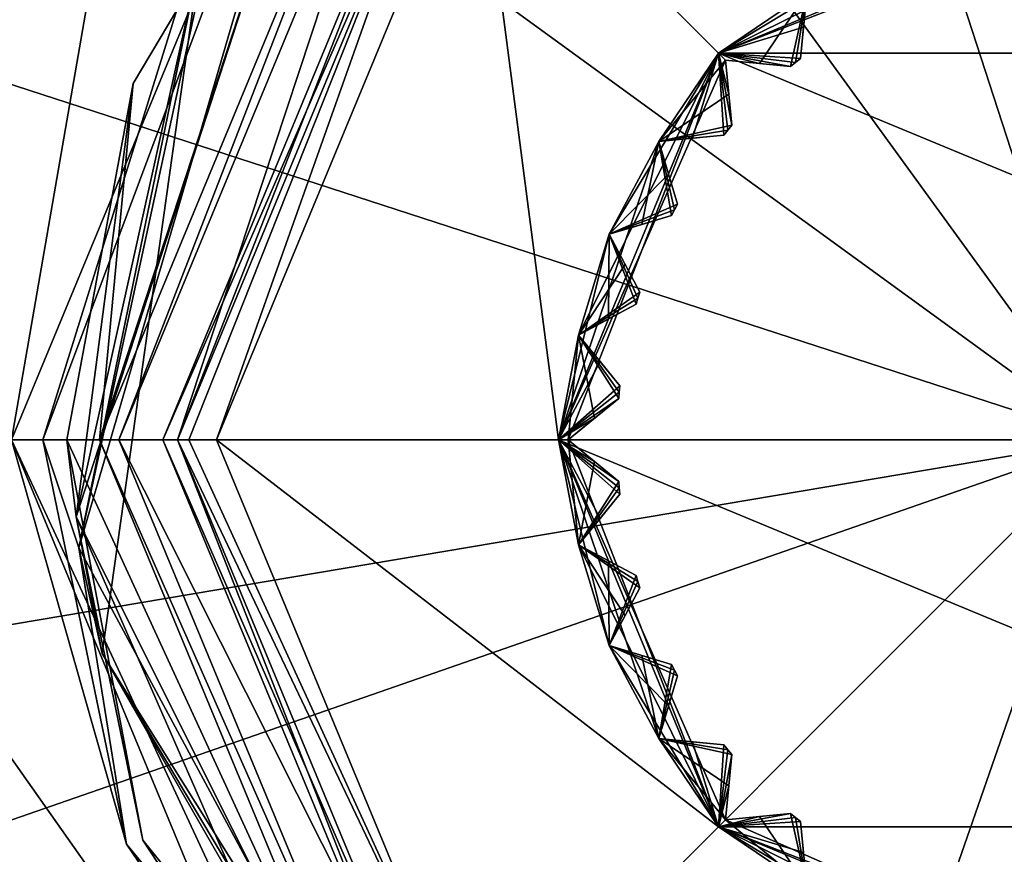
# Model space of a CAD drawing. Header units: millimetres. Extents: x -94 to 205, y -120 to 508.
# Tile 112 of 161: x -11 to -1, y 296 to 304. Entities that reach past the tile are written whole.
import ezdxf

# ---------------------------------------------------------------- set-up
doc = ezdxf.new("R2010")
doc.units = ezdxf.units.MM
doc.header["$LTSCALE"] = 65.185185
for name, color, linetype in [('1351', 7, 'CONTINUOUS'), ('1352', 7, 'CONTINUOUS'), ('1353', 7, 'CONTINUOUS'), ('1357', 7, 'CONTINUOUS'), ('1358', 7, 'CONTINUOUS'), ('1359', 7, 'CONTINUOUS'), ('1360', 7, 'CONTINUOUS'), ('1361', 7, 'CONTINUOUS'), ('1367', 7, 'CONTINUOUS'), ('1368', 7, 'CONTINUOUS'), ('1369', 7, 'CONTINUOUS'), ('1370', 7, 'CONTINUOUS'), ('1371', 7, 'CONTINUOUS'), ('1373', 7, 'CONTINUOUS'), ('1374', 7, 'CONTINUOUS'), ('1375', 7, 'CONTINUOUS'), ('1376', 7, 'CONTINUOUS'), ('1411', 7, 'CONTINUOUS'), ('1412', 7, 'CONTINUOUS'), ('1413', 7, 'CONTINUOUS'), ('1414', 7, 'CONTINUOUS'), ('1415', 7, 'CONTINUOUS'), ('1416', 7, 'CONTINUOUS'), ('1417', 7, 'CONTINUOUS'), ('1418', 7, 'CONTINUOUS'), ('1419', 7, 'CONTINUOUS'), ('1420', 7, 'CONTINUOUS'), ('1421', 7, 'CONTINUOUS'), ('1422', 7, 'CONTINUOUS'), ('1423', 7, 'CONTINUOUS'), ('1424', 7, 'CONTINUOUS'), ('1425', 7, 'CONTINUOUS'), ('1426', 7, 'CONTINUOUS'), ('1427', 7, 'CONTINUOUS'), ('1428', 7, 'CONTINUOUS'), ('1429', 7, 'CONTINUOUS'), ('1430', 7, 'CONTINUOUS'), ('1441', 7, 'CONTINUOUS'), ('1442', 7, 'CONTINUOUS'), ('1443', 7, 'CONTINUOUS'), ('1444', 7, 'CONTINUOUS'), ('1445', 7, 'CONTINUOUS'), ('1446', 7, 'CONTINUOUS'), ('1447', 7, 'CONTINUOUS'), ('1448', 7, 'CONTINUOUS'), ('1449', 7, 'CONTINUOUS'), ('1450', 7, 'CONTINUOUS'), ('1451', 7, 'CONTINUOUS'), ('1452', 7, 'CONTINUOUS'), ('1453', 7, 'CONTINUOUS'), ('1454', 7, 'CONTINUOUS'), ('1455', 7, 'CONTINUOUS'), ('1456', 7, 'CONTINUOUS'), ('1457', 7, 'CONTINUOUS'), ('1458', 7, 'CONTINUOUS'), ('1459', 7, 'CONTINUOUS'), ('1460', 7, 'CONTINUOUS'), ('1461', 7, 'CONTINUOUS'), ('1462', 7, 'CONTINUOUS'), ('1484', 7, 'CONTINUOUS'), ('1485', 7, 'CONTINUOUS'), ('1486', 7, 'CONTINUOUS'), ('1487', 7, 'CONTINUOUS'), ('1488', 7, 'CONTINUOUS')]:
    doc.layers.add(name, color=color, linetype=linetype)

msp = doc.modelspace()

# ---------------------------------------------------------------- linework, layer by layer
at = {"layer": '1351', "linetype": 'CONTINUOUS'}
for points in [[(0, 333.5, 70.5), (-10.352, 331.86, 70.5), (0, 300, 73.5), (0, 333.5, 70.5)], [(-10.352, 331.86, 70.5), (-19.691, 327.102, 70.5), (0, 300, 73.5), (-10.352, 331.86, 70.5)], [(-19.691, 327.102, 70.5), (-27.102, 319.691, 70.5), (0, 300, 73.5), (-19.691, 327.102, 70.5)], [(-27.102, 319.691, 70.5), (-31.86, 310.352, 70.5), (0, 300, 73.5), (-27.102, 319.691, 70.5)], [(-31.86, 310.352, 70.5), (-33.5, 300, 70.5), (0, 300, 73.5), (-31.86, 310.352, 70.5)], [(0, 300, 73.5), (-33.5, 300, 70.5), (-16.817, 300, 72.749), (0, 300, 73.5)]]:
    msp.add_3dface(points, dxfattribs=at)
at = {"layer": '1352', "linetype": 'CONTINUOUS'}
for points in [[(-33.033, 294.425, 70.5), (-31.645, 289.006, 70.5), (0, 300, 73.5), (-33.033, 294.425, 70.5)], [(-33.033, 294.425, 70.5), (0, 300, 73.5), (-16.817, 300, 72.749), (-33.033, 294.425, 70.5)], [(0, 300, 73.5), (-31.645, 289.006, 70.5), (-21.319, 278.681, 71.074), (0, 300, 73.5)], [(-10.994, 268.355, 70.5), (0, 300, 73.5), (-21.319, 278.681, 71.074), (-10.994, 268.355, 70.5)], [(-10.994, 268.355, 70.5), (-0.564, 266.505, 70.5), (0, 300, 73.5), (-10.994, 268.355, 70.5)]]:
    msp.add_3dface(points, dxfattribs=at)
at = {"layer": '1353', "linetype": 'CONTINUOUS'}
for points in [[(-13.5, 300, 57.5), (-9.546, 309.546, 57.5), (-11.2, 300, 57.5), (-13.5, 300, 57.5)], [(-11.2, 300, 57.5), (-9.546, 309.546, 57.5), (-7.92, 307.92, 57.5), (-11.2, 300, 57.5)], [(-9.546, 290.454, 57.5), (-13.5, 300, 57.5), (-7.92, 292.08, 57.5), (-9.546, 290.454, 57.5)], [(-13.5, 300, 57.5), (-11.2, 300, 57.5), (-7.92, 292.08, 57.5), (-13.5, 300, 57.5)]]:
    msp.add_3dface(points, dxfattribs=at)
at = {"layer": '1357', "linetype": 'CONTINUOUS'}
for points in [[(-11.2, 300, 57.5), (-7.92, 307.92, 57.5), (-10.879, 300, 57.821), (-11.2, 300, 57.5)], [(-10.879, 300, 57.821), (-7.92, 307.92, 57.5), (-8.897, 306.365, 57.76), (-10.879, 300, 57.821)]]:
    msp.add_3dface(points, dxfattribs=at)
at = {"layer": '1358', "linetype": 'CONTINUOUS'}
for points in [[(-7.92, 292.08, 57.5), (-11.2, 300, 57.5), (-7.654, 292.377, 57.897), (-7.92, 292.08, 57.5)], [(-11.2, 300, 57.5), (-10.879, 300, 57.821), (-10.021, 295.863, 57.859), (-11.2, 300, 57.5)], [(-7.654, 292.377, 57.897), (-11.2, 300, 57.5), (-10.021, 295.863, 57.859), (-7.654, 292.377, 57.897)]]:
    msp.add_3dface(points, dxfattribs=at)
at = {"layer": '1359', "linetype": 'CONTINUOUS'}
for points in [[(-9.546, 309.546, 57.5), (-13.5, 300, 57.5), (-9.546, 309.546, 69.5), (-9.546, 309.546, 57.5)], [(-9.546, 309.546, 69.5), (-13.5, 300, 57.5), (-13.5, 300, 69.5), (-9.546, 309.546, 69.5)]]:
    msp.add_3dface(points, dxfattribs=at)
at = {"layer": '1360', "linetype": 'CONTINUOUS'}
for points in [[(-22.248, 316.164, 69.5), (-9.546, 309.546, 69.5), (-13.5, 300, 69.5), (-22.248, 316.164, 69.5)], [(-22.248, 283.836, 69.5), (-27.5, 300, 69.5), (-9.546, 290.454, 69.5), (-22.248, 283.836, 69.5)], [(-27.5, 300, 69.5), (-13.5, 300, 69.5), (-9.546, 290.454, 69.5), (-27.5, 300, 69.5)]]:
    msp.add_3dface(points, dxfattribs=at)
at = {"layer": '1361', "linetype": 'CONTINUOUS'}
for points in [[(-13.5, 300, 57.5), (-9.546, 290.454, 57.5), (-13.5, 300, 69.5), (-13.5, 300, 57.5)], [(-13.5, 300, 69.5), (-9.546, 290.454, 57.5), (-9.546, 290.454, 69.5), (-13.5, 300, 69.5)]]:
    msp.add_3dface(points, dxfattribs=at)
at = {"layer": '1367', "linetype": 'CONTINUOUS'}
for points in [[(-10.3, 300, 57), (-7.283, 307.283, 57), (-10.1, 300, 57), (-10.3, 300, 57)], [(-10.1, 300, 57), (-7.283, 307.283, 57), (-7.142, 307.142, 57), (-10.1, 300, 57)], [(-7.283, 292.717, 57), (-10.3, 300, 57), (-7.142, 292.858, 57), (-7.283, 292.717, 57)], [(-10.3, 300, 57), (-10.1, 300, 57), (-7.142, 292.858, 57), (-10.3, 300, 57)]]:
    msp.add_3dface(points, dxfattribs=at)
at = {"layer": '1368', "linetype": 'CONTINUOUS'}
for points in [[(-9.5, 300, 60.3), (-6.718, 293.282, 60.3), (-9.5, 300, 57.6), (-9.5, 300, 60.3)], [(-9.5, 300, 57.6), (-6.718, 293.282, 60.3), (-6.718, 293.282, 57.6), (-9.5, 300, 57.6)]]:
    msp.add_3dface(points, dxfattribs=at)
at = {"layer": '1369', "linetype": 'CONTINUOUS'}
for points in [[(-9.1, 300, 65), (-6.436, 306.433, 65), (-5.6, 300, 65), (-9.1, 300, 65)], [(-5.6, 300, 65), (-6.436, 306.433, 65), (-3.96, 303.96, 65), (-5.6, 300, 65)], [(-3.96, 303.96, 65), (-6.436, 306.433, 65), (0, 305.6, 65), (-3.96, 303.96, 65)], [(-6.436, 293.567, 65), (-9.1, 300, 65), (-3.96, 296.04, 65), (-6.436, 293.567, 65)], [(-3.96, 296.04, 65), (-9.1, 300, 65), (-5.6, 300, 65), (-3.96, 296.04, 65)], [(0, 294.4, 65), (-6.436, 293.567, 65), (-3.96, 296.04, 65), (0, 294.4, 65)]]:
    msp.add_3dface(points, dxfattribs=at)
at = {"layer": '1370', "linetype": 'CONTINUOUS'}
for points in [[(-4.976, 299.51, 65.6), (-4.982, 299.575, 65.6), (-4.976, 299.51, 69.4), (-4.976, 299.51, 65.6)], [(-4.976, 299.51, 69.4), (-4.982, 299.575, 65.6), (-4.982, 299.575, 69.4), (-4.976, 299.51, 69.4)], [(-4.969, 299.445, 65.6), (-4.976, 299.51, 65.6), (-4.969, 299.445, 69.4), (-4.969, 299.445, 65.6)], [(-4.969, 299.445, 69.4), (-4.976, 299.51, 65.6), (-4.976, 299.51, 69.4), (-4.969, 299.445, 69.4)]]:
    msp.add_3dface(points, dxfattribs=at)
at = {"layer": '1371', "linetype": 'CONTINUOUS'}
for points in [[(-9.5, 300, 60.3), (-9.5, 300, 57.6), (-6.718, 306.718, 57.6), (-9.5, 300, 60.3)], [(-6.718, 306.718, 60.3), (-9.5, 300, 60.3), (-6.718, 306.718, 57.6), (-6.718, 306.718, 60.3)]]:
    msp.add_3dface(points, dxfattribs=at)
at = {"layer": '1373', "linetype": 'CONTINUOUS'}
for points in [[(-3.96, 303.96, 70), (0, 305.5, 69.9), (0, 305.6, 70), (-3.96, 303.96, 70)], [(-1.073, 305.394, 69.9), (0, 305.5, 69.9), (-3.96, 303.96, 70), (-1.073, 305.394, 69.9)], [(-2.105, 305.081, 69.9), (-1.073, 305.394, 69.9), (-3.96, 303.96, 70), (-2.105, 305.081, 69.9)], [(-3.056, 304.573, 69.9), (-2.105, 305.081, 69.9), (-3.96, 303.96, 70), (-3.056, 304.573, 69.9)], [(-3.09, 304.225, 69.635), (-3.056, 304.573, 69.9), (-3.96, 303.96, 70), (-3.09, 304.225, 69.635)], [(-3.121, 303.906, 69.4), (-3.09, 304.225, 69.635), (-3.96, 303.96, 70), (-3.121, 303.906, 69.4)], [(-5.6, 300, 70), (-3.889, 303.889, 69.9), (-3.96, 303.96, 70), (-5.6, 300, 70)], [(-4.573, 303.056, 69.9), (-3.889, 303.889, 69.9), (-5.6, 300, 70), (-4.573, 303.056, 69.9)], [(-3.855, 303.541, 69.635), (-3.889, 303.889, 69.9), (-4.573, 303.056, 69.9), (-3.855, 303.541, 69.635)], [(-3.172, 303.865, 69.4), (-3.121, 303.906, 69.4), (-3.96, 303.96, 70), (-3.172, 303.865, 69.4)], [(-3.222, 303.823, 69.4), (-3.172, 303.865, 69.4), (-3.96, 303.96, 70), (-3.222, 303.823, 69.4)], [(-3.541, 303.855, 69.634), (-3.222, 303.823, 69.4), (-3.96, 303.96, 70), (-3.541, 303.855, 69.634)], [(-3.889, 303.889, 69.9), (-3.541, 303.855, 69.634), (-3.96, 303.96, 70), (-3.889, 303.889, 69.9)], [(-3.823, 303.222, 69.4), (-3.855, 303.541, 69.635), (-4.573, 303.056, 69.9), (-3.823, 303.222, 69.4)], [(-3.865, 303.172, 69.4), (-3.823, 303.222, 69.4), (-4.573, 303.056, 69.9), (-3.865, 303.172, 69.4)], [(-3.906, 303.121, 69.4), (-3.865, 303.172, 69.4), (-4.573, 303.056, 69.9), (-3.906, 303.121, 69.4)], [(-4.225, 303.09, 69.634), (-3.906, 303.121, 69.4), (-4.573, 303.056, 69.9), (-4.225, 303.09, 69.634)], [(-5.081, 302.105, 69.9), (-4.573, 303.056, 69.9), (-5.6, 300, 70), (-5.081, 302.105, 69.9)], [(-4.472, 302.721, 69.635), (-4.573, 303.056, 69.9), (-5.081, 302.105, 69.9), (-4.472, 302.721, 69.635)], [(-4.379, 302.414, 69.4), (-4.472, 302.721, 69.635), (-5.081, 302.105, 69.9), (-4.379, 302.414, 69.4)], [(-4.41, 302.357, 69.4), (-4.379, 302.414, 69.4), (-5.081, 302.105, 69.9), (-4.41, 302.357, 69.4)], [(-4.44, 302.299, 69.4), (-4.41, 302.357, 69.4), (-5.081, 302.105, 69.9), (-4.44, 302.299, 69.4)], [(-4.747, 302.206, 69.634), (-4.44, 302.299, 69.4), (-5.081, 302.105, 69.9), (-4.747, 302.206, 69.634)], [(-5.394, 301.073, 69.9), (-5.081, 302.105, 69.9), (-5.6, 300, 70), (-5.394, 301.073, 69.9)], [(-4.917, 301.797, 69.635), (-5.081, 302.105, 69.9), (-5.394, 301.073, 69.9), (-4.917, 301.797, 69.635)], [(-4.765, 301.514, 69.4), (-4.917, 301.797, 69.635), (-5.394, 301.073, 69.9), (-4.765, 301.514, 69.4)], [(-4.785, 301.451, 69.4), (-4.765, 301.514, 69.4), (-5.394, 301.073, 69.9), (-4.785, 301.451, 69.4)], [(-4.803, 301.389, 69.4), (-4.785, 301.451, 69.4), (-5.394, 301.073, 69.9), (-4.803, 301.389, 69.4)], [(-5.086, 301.238, 69.634), (-4.803, 301.389, 69.4), (-5.394, 301.073, 69.9), (-5.086, 301.238, 69.634)], [(-5.173, 300.803, 69.635), (-5.394, 301.073, 69.9), (-5.6, 300, 70), (-5.173, 300.803, 69.635)], [(-4.969, 300.555, 69.4), (-5.173, 300.803, 69.635), (-5.6, 300, 70), (-4.969, 300.555, 69.4)], [(-4.976, 300.49, 69.4), (-4.969, 300.555, 69.4), (-5.6, 300, 70), (-4.976, 300.49, 69.4)], [(-4.982, 300.425, 69.4), (-4.976, 300.49, 69.4), (-5.6, 300, 70), (-4.982, 300.425, 69.4)], [(-5.23, 300.222, 69.634), (-4.982, 300.425, 69.4), (-5.6, 300, 70), (-5.23, 300.222, 69.634)], [(-5.5, 300, 69.9), (-5.23, 300.222, 69.634), (-5.6, 300, 70), (-5.5, 300, 69.9)]]:
    msp.add_3dface(points, dxfattribs=at)
at = {"layer": '1374', "linetype": 'CONTINUOUS'}
for points in [[(-5.5, 300, 69.9), (-5.6, 300, 70), (-3.96, 296.04, 70), (-5.5, 300, 69.9)], [(-5.23, 299.778, 69.635), (-5.5, 300, 69.9), (-5.394, 298.927, 69.9), (-5.23, 299.778, 69.635)], [(-5.394, 298.927, 69.9), (-5.5, 300, 69.9), (-3.96, 296.04, 70), (-5.394, 298.927, 69.9)], [(-4.982, 299.575, 69.4), (-5.23, 299.778, 69.635), (-5.394, 298.927, 69.9), (-4.982, 299.575, 69.4)], [(-4.976, 299.51, 69.4), (-4.982, 299.575, 69.4), (-5.394, 298.927, 69.9), (-4.976, 299.51, 69.4)], [(-4.969, 299.445, 69.4), (-4.976, 299.51, 69.4), (-5.394, 298.927, 69.9), (-4.969, 299.445, 69.4)], [(-5.172, 299.197, 69.634), (-4.969, 299.445, 69.4), (-5.394, 298.927, 69.9), (-5.172, 299.197, 69.634)], [(-5.086, 298.762, 69.635), (-5.394, 298.927, 69.9), (-5.081, 297.895, 69.9), (-5.086, 298.762, 69.635)], [(-5.081, 297.895, 69.9), (-5.394, 298.927, 69.9), (-3.96, 296.04, 70), (-5.081, 297.895, 69.9)], [(-4.803, 298.611, 69.4), (-5.086, 298.762, 69.635), (-5.081, 297.895, 69.9), (-4.803, 298.611, 69.4)], [(-4.785, 298.549, 69.4), (-4.803, 298.611, 69.4), (-5.081, 297.895, 69.9), (-4.785, 298.549, 69.4)], [(-4.765, 298.486, 69.4), (-4.785, 298.549, 69.4), (-5.081, 297.895, 69.9), (-4.765, 298.486, 69.4)], [(-4.916, 298.204, 69.634), (-4.765, 298.486, 69.4), (-5.081, 297.895, 69.9), (-4.916, 298.204, 69.634)], [(-4.747, 297.794, 69.635), (-5.081, 297.895, 69.9), (-4.573, 296.944, 69.9), (-4.747, 297.794, 69.635)], [(-4.573, 296.944, 69.9), (-5.081, 297.895, 69.9), (-3.96, 296.04, 70), (-4.573, 296.944, 69.9)], [(-4.44, 297.701, 69.4), (-4.747, 297.794, 69.635), (-4.573, 296.944, 69.9), (-4.44, 297.701, 69.4)], [(-4.41, 297.643, 69.4), (-4.44, 297.701, 69.4), (-4.573, 296.944, 69.9), (-4.41, 297.643, 69.4)], [(-4.379, 297.586, 69.4), (-4.41, 297.643, 69.4), (-4.573, 296.944, 69.9), (-4.379, 297.586, 69.4)], [(-4.472, 297.279, 69.634), (-4.379, 297.586, 69.4), (-4.573, 296.944, 69.9), (-4.472, 297.279, 69.634)], [(-4.225, 296.91, 69.635), (-4.573, 296.944, 69.9), (-3.96, 296.04, 70), (-4.225, 296.91, 69.635)], [(-3.906, 296.879, 69.4), (-4.225, 296.91, 69.635), (-3.96, 296.04, 70), (-3.906, 296.879, 69.4)], [(-3.865, 296.828, 69.4), (-3.906, 296.879, 69.4), (-3.96, 296.04, 70), (-3.865, 296.828, 69.4)], [(-3.823, 296.778, 69.4), (-3.865, 296.828, 69.4), (-3.96, 296.04, 70), (-3.823, 296.778, 69.4)], [(-3.855, 296.459, 69.634), (-3.823, 296.778, 69.4), (-3.96, 296.04, 70), (-3.855, 296.459, 69.634)], [(-3.889, 296.111, 69.9), (-3.855, 296.459, 69.634), (-3.96, 296.04, 70), (-3.889, 296.111, 69.9)], [(-3.541, 296.145, 69.635), (-3.889, 296.111, 69.9), (-3.056, 295.427, 69.9), (-3.541, 296.145, 69.635)], [(-3.222, 296.177, 69.4), (-3.541, 296.145, 69.635), (-3.056, 295.427, 69.9), (-3.222, 296.177, 69.4)], [(-3.172, 296.135, 69.4), (-3.222, 296.177, 69.4), (-3.056, 295.427, 69.9), (-3.172, 296.135, 69.4)], [(-3.121, 296.094, 69.4), (-3.172, 296.135, 69.4), (-3.056, 295.427, 69.9), (-3.121, 296.094, 69.4)], [(0, 294.4, 70), (-3.889, 296.111, 69.9), (-3.96, 296.04, 70), (0, 294.4, 70)], [(-3.056, 295.427, 69.9), (-3.889, 296.111, 69.9), (0, 294.4, 70), (-3.056, 295.427, 69.9)], [(-3.09, 295.775, 69.634), (-3.121, 296.094, 69.4), (-3.056, 295.427, 69.9), (-3.09, 295.775, 69.634)]]:
    msp.add_3dface(points, dxfattribs=at)
at = {"layer": '1375', "linetype": 'CONTINUOUS'}
for points in [[(-3.96, 303.96, 65), (0, 305.6, 65), (-3.056, 304.573, 65.1), (-3.96, 303.96, 65)], [(-3.541, 303.855, 65.365), (-3.96, 303.96, 65), (-3.056, 304.573, 65.1), (-3.541, 303.855, 65.365)], [(-3.222, 303.823, 65.6), (-3.541, 303.855, 65.365), (-3.056, 304.573, 65.1), (-3.222, 303.823, 65.6)], [(-3.172, 303.865, 65.6), (-3.222, 303.823, 65.6), (-3.056, 304.573, 65.1), (-3.172, 303.865, 65.6)], [(-3.121, 303.906, 65.6), (-3.172, 303.865, 65.6), (-3.056, 304.573, 65.1), (-3.121, 303.906, 65.6)], [(-3.09, 304.225, 65.366), (-3.121, 303.906, 65.6), (-3.056, 304.573, 65.1), (-3.09, 304.225, 65.366)], [(-5.6, 300, 65), (-3.96, 303.96, 65), (-5.5, 300, 65.1), (-5.6, 300, 65)], [(-5.5, 300, 65.1), (-3.96, 303.96, 65), (-5.394, 301.073, 65.1), (-5.5, 300, 65.1)], [(-5.394, 301.073, 65.1), (-3.96, 303.96, 65), (-5.081, 302.105, 65.1), (-5.394, 301.073, 65.1)], [(-5.081, 302.105, 65.1), (-3.96, 303.96, 65), (-4.573, 303.056, 65.1), (-5.081, 302.105, 65.1)], [(-4.573, 303.056, 65.1), (-3.96, 303.96, 65), (-4.225, 303.09, 65.365), (-4.573, 303.056, 65.1)], [(-4.225, 303.09, 65.365), (-3.96, 303.96, 65), (-3.906, 303.121, 65.6), (-4.225, 303.09, 65.365)], [(-3.906, 303.121, 65.6), (-3.96, 303.96, 65), (-3.865, 303.172, 65.6), (-3.906, 303.121, 65.6)], [(-3.865, 303.172, 65.6), (-3.96, 303.96, 65), (-3.823, 303.222, 65.6), (-3.865, 303.172, 65.6)], [(-3.823, 303.222, 65.6), (-3.96, 303.96, 65), (-3.855, 303.541, 65.366), (-3.823, 303.222, 65.6)], [(-3.855, 303.541, 65.366), (-3.96, 303.96, 65), (-3.889, 303.889, 65.1), (-3.855, 303.541, 65.366)], [(-3.889, 303.889, 65.1), (-3.96, 303.96, 65), (-3.541, 303.855, 65.365), (-3.889, 303.889, 65.1)], [(-4.747, 302.206, 65.365), (-5.081, 302.105, 65.1), (-4.573, 303.056, 65.1), (-4.747, 302.206, 65.365)], [(-4.44, 302.299, 65.6), (-4.747, 302.206, 65.365), (-4.573, 303.056, 65.1), (-4.44, 302.299, 65.6)], [(-4.41, 302.357, 65.6), (-4.44, 302.299, 65.6), (-4.573, 303.056, 65.1), (-4.41, 302.357, 65.6)], [(-4.379, 302.414, 65.6), (-4.41, 302.357, 65.6), (-4.573, 303.056, 65.1), (-4.379, 302.414, 65.6)], [(-4.472, 302.721, 65.366), (-4.379, 302.414, 65.6), (-4.573, 303.056, 65.1), (-4.472, 302.721, 65.366)], [(-5.086, 301.238, 65.365), (-5.394, 301.073, 65.1), (-5.081, 302.105, 65.1), (-5.086, 301.238, 65.365)], [(-4.803, 301.389, 65.6), (-5.086, 301.238, 65.365), (-5.081, 302.105, 65.1), (-4.803, 301.389, 65.6)], [(-4.785, 301.451, 65.6), (-4.803, 301.389, 65.6), (-5.081, 302.105, 65.1), (-4.785, 301.451, 65.6)], [(-4.765, 301.514, 65.6), (-4.785, 301.451, 65.6), (-5.081, 302.105, 65.1), (-4.765, 301.514, 65.6)], [(-4.916, 301.796, 65.366), (-4.765, 301.514, 65.6), (-5.081, 302.105, 65.1), (-4.916, 301.796, 65.366)], [(-5.23, 300.222, 65.365), (-5.5, 300, 65.1), (-5.394, 301.073, 65.1), (-5.23, 300.222, 65.365)], [(-4.982, 300.425, 65.6), (-5.23, 300.222, 65.365), (-5.394, 301.073, 65.1), (-4.982, 300.425, 65.6)], [(-4.976, 300.49, 65.6), (-4.982, 300.425, 65.6), (-5.394, 301.073, 65.1), (-4.976, 300.49, 65.6)], [(-4.969, 300.555, 65.6), (-4.976, 300.49, 65.6), (-5.394, 301.073, 65.1), (-4.969, 300.555, 65.6)], [(-5.172, 300.803, 65.366), (-4.969, 300.555, 65.6), (-5.394, 301.073, 65.1), (-5.172, 300.803, 65.366)]]:
    msp.add_3dface(points, dxfattribs=at)
at = {"layer": '1376', "linetype": 'CONTINUOUS'}
for points in [[(-3.96, 296.04, 65), (-5.6, 300, 65), (-3.889, 296.111, 65.1), (-3.96, 296.04, 65)], [(-5.6, 300, 65), (-4.982, 299.575, 65.6), (-4.976, 299.51, 65.6), (-5.6, 300, 65)], [(-4.982, 299.575, 65.6), (-5.6, 300, 65), (-5.23, 299.778, 65.366), (-4.982, 299.575, 65.6)], [(-5.6, 300, 65), (-4.976, 299.51, 65.6), (-4.969, 299.445, 65.6), (-5.6, 300, 65)], [(-5.6, 300, 65), (-4.969, 299.445, 65.6), (-5.173, 299.197, 65.365), (-5.6, 300, 65)], [(-5.6, 300, 65), (-5.5, 300, 65.1), (-5.23, 299.778, 65.366), (-5.6, 300, 65)], [(-3.889, 296.111, 65.1), (-5.6, 300, 65), (-4.573, 296.944, 65.1), (-3.889, 296.111, 65.1)], [(-4.573, 296.944, 65.1), (-5.6, 300, 65), (-5.081, 297.895, 65.1), (-4.573, 296.944, 65.1)], [(-5.081, 297.895, 65.1), (-5.6, 300, 65), (-5.394, 298.927, 65.1), (-5.081, 297.895, 65.1)], [(-5.394, 298.927, 65.1), (-5.6, 300, 65), (-5.173, 299.197, 65.365), (-5.394, 298.927, 65.1)], [(-4.917, 298.203, 65.365), (-5.081, 297.895, 65.1), (-5.394, 298.927, 65.1), (-4.917, 298.203, 65.365)], [(-4.765, 298.486, 65.6), (-4.917, 298.203, 65.365), (-5.394, 298.927, 65.1), (-4.765, 298.486, 65.6)], [(-4.785, 298.549, 65.6), (-4.765, 298.486, 65.6), (-5.394, 298.927, 65.1), (-4.785, 298.549, 65.6)], [(-4.803, 298.611, 65.6), (-4.785, 298.549, 65.6), (-5.394, 298.927, 65.1), (-4.803, 298.611, 65.6)], [(-5.086, 298.762, 65.366), (-4.803, 298.611, 65.6), (-5.394, 298.927, 65.1), (-5.086, 298.762, 65.366)], [(-4.472, 297.279, 65.365), (-4.573, 296.944, 65.1), (-5.081, 297.895, 65.1), (-4.472, 297.279, 65.365)], [(-4.379, 297.586, 65.6), (-4.472, 297.279, 65.365), (-5.081, 297.895, 65.1), (-4.379, 297.586, 65.6)], [(-4.41, 297.643, 65.6), (-4.379, 297.586, 65.6), (-5.081, 297.895, 65.1), (-4.41, 297.643, 65.6)], [(-4.44, 297.701, 65.6), (-4.41, 297.643, 65.6), (-5.081, 297.895, 65.1), (-4.44, 297.701, 65.6)], [(-4.747, 297.794, 65.366), (-4.44, 297.701, 65.6), (-5.081, 297.895, 65.1), (-4.747, 297.794, 65.366)], [(-3.855, 296.459, 65.365), (-3.889, 296.111, 65.1), (-4.573, 296.944, 65.1), (-3.855, 296.459, 65.365)], [(-3.823, 296.778, 65.6), (-3.855, 296.459, 65.365), (-4.573, 296.944, 65.1), (-3.823, 296.778, 65.6)], [(-3.865, 296.828, 65.6), (-3.823, 296.778, 65.6), (-4.573, 296.944, 65.1), (-3.865, 296.828, 65.6)], [(-3.906, 296.879, 65.6), (-3.865, 296.828, 65.6), (-4.573, 296.944, 65.1), (-3.906, 296.879, 65.6)], [(-4.225, 296.91, 65.366), (-3.906, 296.879, 65.6), (-4.573, 296.944, 65.1), (-4.225, 296.91, 65.366)], [(-3.172, 296.135, 65.6), (-3.96, 296.04, 65), (-3.222, 296.177, 65.6), (-3.172, 296.135, 65.6)], [(-3.222, 296.177, 65.6), (-3.96, 296.04, 65), (-3.541, 296.145, 65.366), (-3.222, 296.177, 65.6)], [(-3.541, 296.145, 65.366), (-3.96, 296.04, 65), (-3.889, 296.111, 65.1), (-3.541, 296.145, 65.366)], [(-3.121, 296.094, 65.6), (-3.96, 296.04, 65), (-3.172, 296.135, 65.6), (-3.121, 296.094, 65.6)], [(-3.09, 295.775, 65.365), (-3.96, 296.04, 65), (-3.121, 296.094, 65.6), (-3.09, 295.775, 65.365)], [(0, 294.4, 65), (-3.96, 296.04, 65), (0, 294.5, 65.1), (0, 294.4, 65)], [(0, 294.5, 65.1), (-3.96, 296.04, 65), (-1.073, 294.606, 65.1), (0, 294.5, 65.1)], [(-1.073, 294.606, 65.1), (-3.96, 296.04, 65), (-2.105, 294.919, 65.1), (-1.073, 294.606, 65.1)], [(-2.105, 294.919, 65.1), (-3.96, 296.04, 65), (-3.056, 295.427, 65.1), (-2.105, 294.919, 65.1)], [(-3.056, 295.427, 65.1), (-3.96, 296.04, 65), (-3.09, 295.775, 65.365), (-3.056, 295.427, 65.1)]]:
    msp.add_3dface(points, dxfattribs=at)
at = {"layer": '1411', "linetype": 'CONTINUOUS'}
for points in [[(-3.121, 296.094, 69.4), (-3.09, 295.775, 69.634), (-3.056, 295.427, 65.1), (-3.121, 296.094, 69.4)], [(-3.121, 296.094, 69.4), (-3.056, 295.427, 65.1), (-3.09, 295.775, 65.365), (-3.121, 296.094, 69.4)], [(-3.121, 296.094, 69.4), (-3.09, 295.775, 65.365), (-3.121, 296.094, 65.6), (-3.121, 296.094, 69.4)], [(-3.09, 295.775, 69.634), (-3.056, 295.427, 69.9), (-3.056, 295.427, 65.1), (-3.09, 295.775, 69.634)]]:
    msp.add_3dface(points, dxfattribs=at)
at = {"layer": '1412', "linetype": 'CONTINUOUS'}
for points in [[(-3.889, 296.111, 69.9), (-3.541, 296.145, 69.635), (-3.222, 296.177, 65.6), (-3.889, 296.111, 69.9)], [(-3.889, 296.111, 69.9), (-3.222, 296.177, 65.6), (-3.541, 296.145, 65.366), (-3.889, 296.111, 69.9)], [(-3.889, 296.111, 69.9), (-3.541, 296.145, 65.366), (-3.889, 296.111, 65.1), (-3.889, 296.111, 69.9)], [(-3.541, 296.145, 69.635), (-3.222, 296.177, 69.4), (-3.222, 296.177, 65.6), (-3.541, 296.145, 69.635)]]:
    msp.add_3dface(points, dxfattribs=at)
at = {"layer": '1413', "linetype": 'CONTINUOUS'}
for points in [[(-3.823, 296.778, 69.4), (-3.855, 296.459, 69.634), (-3.889, 296.111, 65.1), (-3.823, 296.778, 69.4)], [(-3.823, 296.778, 69.4), (-3.889, 296.111, 65.1), (-3.855, 296.459, 65.365), (-3.823, 296.778, 69.4)], [(-3.823, 296.778, 69.4), (-3.855, 296.459, 65.365), (-3.823, 296.778, 65.6), (-3.823, 296.778, 69.4)], [(-3.855, 296.459, 69.634), (-3.889, 296.111, 69.9), (-3.889, 296.111, 65.1), (-3.855, 296.459, 69.634)]]:
    msp.add_3dface(points, dxfattribs=at)
at = {"layer": '1414', "linetype": 'CONTINUOUS'}
for points in [[(-4.573, 296.944, 69.9), (-4.225, 296.91, 69.635), (-3.906, 296.879, 65.6), (-4.573, 296.944, 69.9)], [(-4.573, 296.944, 69.9), (-3.906, 296.879, 65.6), (-4.225, 296.91, 65.366), (-4.573, 296.944, 69.9)], [(-4.573, 296.944, 69.9), (-4.225, 296.91, 65.366), (-4.573, 296.944, 65.1), (-4.573, 296.944, 69.9)], [(-4.225, 296.91, 69.635), (-3.906, 296.879, 69.4), (-3.906, 296.879, 65.6), (-4.225, 296.91, 69.635)]]:
    msp.add_3dface(points, dxfattribs=at)
at = {"layer": '1415', "linetype": 'CONTINUOUS'}
for points in [[(-4.379, 297.586, 69.4), (-4.472, 297.279, 69.634), (-4.573, 296.944, 65.1), (-4.379, 297.586, 69.4)], [(-4.379, 297.586, 69.4), (-4.573, 296.944, 65.1), (-4.472, 297.279, 65.365), (-4.379, 297.586, 69.4)], [(-4.379, 297.586, 69.4), (-4.472, 297.279, 65.365), (-4.379, 297.586, 65.6), (-4.379, 297.586, 69.4)], [(-4.472, 297.279, 69.634), (-4.573, 296.944, 69.9), (-4.573, 296.944, 65.1), (-4.472, 297.279, 69.634)]]:
    msp.add_3dface(points, dxfattribs=at)
at = {"layer": '1416', "linetype": 'CONTINUOUS'}
for points in [[(-5.081, 297.895, 69.9), (-4.747, 297.794, 69.635), (-4.44, 297.701, 65.6), (-5.081, 297.895, 69.9)], [(-5.081, 297.895, 69.9), (-4.44, 297.701, 65.6), (-4.747, 297.794, 65.366), (-5.081, 297.895, 69.9)], [(-5.081, 297.895, 69.9), (-4.747, 297.794, 65.366), (-5.081, 297.895, 65.1), (-5.081, 297.895, 69.9)], [(-4.747, 297.794, 69.635), (-4.44, 297.701, 69.4), (-4.44, 297.701, 65.6), (-4.747, 297.794, 69.635)]]:
    msp.add_3dface(points, dxfattribs=at)
at = {"layer": '1417', "linetype": 'CONTINUOUS'}
for points in [[(-4.765, 298.486, 69.4), (-4.916, 298.204, 69.634), (-5.081, 297.895, 65.1), (-4.765, 298.486, 69.4)], [(-4.765, 298.486, 69.4), (-5.081, 297.895, 65.1), (-4.917, 298.203, 65.365), (-4.765, 298.486, 69.4)], [(-4.765, 298.486, 69.4), (-4.917, 298.203, 65.365), (-4.765, 298.486, 65.6), (-4.765, 298.486, 69.4)], [(-4.916, 298.204, 69.634), (-5.081, 297.895, 69.9), (-5.081, 297.895, 65.1), (-4.916, 298.204, 69.634)]]:
    msp.add_3dface(points, dxfattribs=at)
at = {"layer": '1418', "linetype": 'CONTINUOUS'}
for points in [[(-5.394, 298.927, 69.9), (-5.086, 298.762, 69.635), (-4.803, 298.611, 65.6), (-5.394, 298.927, 69.9)], [(-5.394, 298.927, 69.9), (-4.803, 298.611, 65.6), (-5.086, 298.762, 65.366), (-5.394, 298.927, 69.9)], [(-5.394, 298.927, 69.9), (-5.086, 298.762, 65.366), (-5.394, 298.927, 65.1), (-5.394, 298.927, 69.9)], [(-5.086, 298.762, 69.635), (-4.803, 298.611, 69.4), (-4.803, 298.611, 65.6), (-5.086, 298.762, 69.635)]]:
    msp.add_3dface(points, dxfattribs=at)
at = {"layer": '1419', "linetype": 'CONTINUOUS'}
for points in [[(-4.969, 299.445, 69.4), (-5.172, 299.197, 69.634), (-5.394, 298.927, 65.1), (-4.969, 299.445, 69.4)], [(-4.969, 299.445, 69.4), (-5.394, 298.927, 65.1), (-5.173, 299.197, 65.365), (-4.969, 299.445, 69.4)], [(-4.969, 299.445, 65.6), (-4.969, 299.445, 69.4), (-5.173, 299.197, 65.365), (-4.969, 299.445, 65.6)], [(-5.172, 299.197, 69.634), (-5.394, 298.927, 69.9), (-5.394, 298.927, 65.1), (-5.172, 299.197, 69.634)]]:
    msp.add_3dface(points, dxfattribs=at)
at = {"layer": '1420', "linetype": 'CONTINUOUS'}
for points in [[(-4.982, 299.575, 65.6), (-5.5, 300, 69.9), (-5.23, 299.778, 69.635), (-4.982, 299.575, 65.6)], [(-5.5, 300, 69.9), (-4.982, 299.575, 65.6), (-5.23, 299.778, 65.366), (-5.5, 300, 69.9)], [(-5.5, 300, 65.1), (-5.5, 300, 69.9), (-5.23, 299.778, 65.366), (-5.5, 300, 65.1)], [(-4.982, 299.575, 69.4), (-4.982, 299.575, 65.6), (-5.23, 299.778, 69.635), (-4.982, 299.575, 69.4)]]:
    msp.add_3dface(points, dxfattribs=at)
at = {"layer": '1421', "linetype": 'CONTINUOUS'}
for points in [[(-4.982, 300.425, 69.4), (-5.23, 300.222, 69.634), (-5.5, 300, 65.1), (-4.982, 300.425, 69.4)], [(-4.982, 300.425, 69.4), (-5.5, 300, 65.1), (-5.23, 300.222, 65.365), (-4.982, 300.425, 69.4)], [(-4.982, 300.425, 69.4), (-5.23, 300.222, 65.365), (-4.982, 300.425, 65.6), (-4.982, 300.425, 69.4)], [(-5.23, 300.222, 69.634), (-5.5, 300, 69.9), (-5.5, 300, 65.1), (-5.23, 300.222, 69.634)]]:
    msp.add_3dface(points, dxfattribs=at)
at = {"layer": '1422', "linetype": 'CONTINUOUS'}
for points in [[(-5.394, 301.073, 69.9), (-5.173, 300.803, 69.635), (-4.969, 300.555, 65.6), (-5.394, 301.073, 69.9)], [(-5.394, 301.073, 69.9), (-4.969, 300.555, 65.6), (-5.172, 300.803, 65.366), (-5.394, 301.073, 69.9)], [(-5.394, 301.073, 69.9), (-5.172, 300.803, 65.366), (-5.394, 301.073, 65.1), (-5.394, 301.073, 69.9)], [(-5.173, 300.803, 69.635), (-4.969, 300.555, 69.4), (-4.969, 300.555, 65.6), (-5.173, 300.803, 69.635)]]:
    msp.add_3dface(points, dxfattribs=at)
at = {"layer": '1423', "linetype": 'CONTINUOUS'}
for points in [[(-4.803, 301.389, 69.4), (-5.086, 301.238, 69.634), (-5.394, 301.073, 65.1), (-4.803, 301.389, 69.4)], [(-4.803, 301.389, 69.4), (-5.394, 301.073, 65.1), (-5.086, 301.238, 65.365), (-4.803, 301.389, 69.4)], [(-4.803, 301.389, 69.4), (-5.086, 301.238, 65.365), (-4.803, 301.389, 65.6), (-4.803, 301.389, 69.4)], [(-5.086, 301.238, 69.634), (-5.394, 301.073, 69.9), (-5.394, 301.073, 65.1), (-5.086, 301.238, 69.634)]]:
    msp.add_3dface(points, dxfattribs=at)
at = {"layer": '1424', "linetype": 'CONTINUOUS'}
for points in [[(-5.081, 302.105, 69.9), (-4.917, 301.797, 69.635), (-4.765, 301.514, 65.6), (-5.081, 302.105, 69.9)], [(-5.081, 302.105, 69.9), (-4.765, 301.514, 65.6), (-4.916, 301.796, 65.366), (-5.081, 302.105, 69.9)], [(-5.081, 302.105, 69.9), (-4.916, 301.796, 65.366), (-5.081, 302.105, 65.1), (-5.081, 302.105, 69.9)], [(-4.917, 301.797, 69.635), (-4.765, 301.514, 69.4), (-4.765, 301.514, 65.6), (-4.917, 301.797, 69.635)]]:
    msp.add_3dface(points, dxfattribs=at)
at = {"layer": '1425', "linetype": 'CONTINUOUS'}
for points in [[(-4.44, 302.299, 69.4), (-4.747, 302.206, 69.634), (-5.081, 302.105, 65.1), (-4.44, 302.299, 69.4)], [(-4.44, 302.299, 69.4), (-5.081, 302.105, 65.1), (-4.747, 302.206, 65.365), (-4.44, 302.299, 69.4)], [(-4.44, 302.299, 69.4), (-4.747, 302.206, 65.365), (-4.44, 302.299, 65.6), (-4.44, 302.299, 69.4)], [(-4.747, 302.206, 69.634), (-5.081, 302.105, 69.9), (-5.081, 302.105, 65.1), (-4.747, 302.206, 69.634)]]:
    msp.add_3dface(points, dxfattribs=at)
at = {"layer": '1426', "linetype": 'CONTINUOUS'}
for points in [[(-4.573, 303.056, 69.9), (-4.472, 302.721, 69.635), (-4.379, 302.414, 65.6), (-4.573, 303.056, 69.9)], [(-4.573, 303.056, 69.9), (-4.379, 302.414, 65.6), (-4.472, 302.721, 65.366), (-4.573, 303.056, 69.9)], [(-4.573, 303.056, 69.9), (-4.472, 302.721, 65.366), (-4.573, 303.056, 65.1), (-4.573, 303.056, 69.9)], [(-4.472, 302.721, 69.635), (-4.379, 302.414, 69.4), (-4.379, 302.414, 65.6), (-4.472, 302.721, 69.635)]]:
    msp.add_3dface(points, dxfattribs=at)
at = {"layer": '1427', "linetype": 'CONTINUOUS'}
for points in [[(-3.906, 303.121, 69.4), (-4.225, 303.09, 69.634), (-4.573, 303.056, 65.1), (-3.906, 303.121, 69.4)], [(-3.906, 303.121, 69.4), (-4.573, 303.056, 65.1), (-4.225, 303.09, 65.365), (-3.906, 303.121, 69.4)], [(-4.225, 303.09, 69.634), (-4.573, 303.056, 69.9), (-4.573, 303.056, 65.1), (-4.225, 303.09, 69.634)], [(-3.906, 303.121, 69.4), (-4.225, 303.09, 65.365), (-3.906, 303.121, 65.6), (-3.906, 303.121, 69.4)]]:
    msp.add_3dface(points, dxfattribs=at)
at = {"layer": '1428', "linetype": 'CONTINUOUS'}
for points in [[(-3.889, 303.889, 69.9), (-3.855, 303.541, 69.635), (-3.823, 303.222, 65.6), (-3.889, 303.889, 69.9)], [(-3.889, 303.889, 69.9), (-3.823, 303.222, 65.6), (-3.855, 303.541, 65.366), (-3.889, 303.889, 69.9)], [(-3.889, 303.889, 69.9), (-3.855, 303.541, 65.366), (-3.889, 303.889, 65.1), (-3.889, 303.889, 69.9)], [(-3.855, 303.541, 69.635), (-3.823, 303.222, 69.4), (-3.823, 303.222, 65.6), (-3.855, 303.541, 69.635)]]:
    msp.add_3dface(points, dxfattribs=at)
at = {"layer": '1429', "linetype": 'CONTINUOUS'}
for points in [[(-3.222, 303.823, 69.4), (-3.541, 303.855, 69.634), (-3.889, 303.889, 65.1), (-3.222, 303.823, 69.4)], [(-3.222, 303.823, 69.4), (-3.889, 303.889, 65.1), (-3.541, 303.855, 65.365), (-3.222, 303.823, 69.4)], [(-3.541, 303.855, 69.634), (-3.889, 303.889, 69.9), (-3.889, 303.889, 65.1), (-3.541, 303.855, 69.634)], [(-3.222, 303.823, 69.4), (-3.541, 303.855, 65.365), (-3.222, 303.823, 65.6), (-3.222, 303.823, 69.4)]]:
    msp.add_3dface(points, dxfattribs=at)
at = {"layer": '1430', "linetype": 'CONTINUOUS'}
for points in [[(-3.056, 304.573, 69.9), (-3.09, 304.225, 69.635), (-3.121, 303.906, 65.6), (-3.056, 304.573, 69.9)], [(-3.056, 304.573, 69.9), (-3.121, 303.906, 65.6), (-3.09, 304.225, 65.366), (-3.056, 304.573, 69.9)], [(-3.056, 304.573, 69.9), (-3.09, 304.225, 65.366), (-3.056, 304.573, 65.1), (-3.056, 304.573, 69.9)], [(-3.09, 304.225, 69.635), (-3.121, 303.906, 69.4), (-3.121, 303.906, 65.6), (-3.09, 304.225, 69.635)]]:
    msp.add_3dface(points, dxfattribs=at)
at = {"layer": '1441', "linetype": 'CONTINUOUS'}
for points in [[(-6.824, 293.176, 60.45), (-9.5, 300, 60.3), (-9.65, 300, 60.45), (-6.824, 293.176, 60.45)], [(-6.718, 293.282, 60.3), (-9.5, 300, 60.3), (-6.824, 293.176, 60.45), (-6.718, 293.282, 60.3)]]:
    msp.add_3dface(points, dxfattribs=at)
at = {"layer": '1442', "linetype": 'CONTINUOUS'}
for points in [[(-6.824, 293.176, 60.45), (-9.65, 300, 60.45), (-6.824, 293.176, 62.1), (-6.824, 293.176, 60.45)], [(-6.824, 293.176, 62.1), (-9.65, 300, 60.45), (-9.65, 300, 62.1), (-6.824, 293.176, 62.1)]]:
    msp.add_3dface(points, dxfattribs=at)
at = {"layer": '1443', "linetype": 'CONTINUOUS'}
for points in [[(-6.824, 293.176, 62.1), (-9.65, 300, 62.1), (-6.718, 293.282, 62.25), (-6.824, 293.176, 62.1)], [(-6.718, 293.282, 62.25), (-9.65, 300, 62.1), (-9.5, 300, 62.25), (-6.718, 293.282, 62.25)]]:
    msp.add_3dface(points, dxfattribs=at)
at = {"layer": '1444', "linetype": 'CONTINUOUS'}
for points in [[(-6.718, 293.282, 62.25), (-9.5, 300, 62.25), (-6.718, 293.282, 64.6), (-6.718, 293.282, 62.25)], [(-9.5, 300, 62.25), (-9.5, 300, 64.6), (-6.718, 293.282, 64.6), (-9.5, 300, 62.25)]]:
    msp.add_3dface(points, dxfattribs=at)
at = {"layer": '1445', "linetype": 'CONTINUOUS'}
for points in [[(-9.65, 300, 60.45), (-6.718, 306.718, 60.3), (-6.824, 306.824, 60.45), (-9.65, 300, 60.45)], [(-9.5, 300, 60.3), (-6.718, 306.718, 60.3), (-9.65, 300, 60.45), (-9.5, 300, 60.3)]]:
    msp.add_3dface(points, dxfattribs=at)
at = {"layer": '1446', "linetype": 'CONTINUOUS'}
for points in [[(-9.65, 300, 62.1), (-9.65, 300, 60.45), (-6.824, 306.824, 60.45), (-9.65, 300, 62.1)], [(-9.65, 300, 62.1), (-6.824, 306.824, 60.45), (-6.824, 306.824, 62.1), (-9.65, 300, 62.1)]]:
    msp.add_3dface(points, dxfattribs=at)
at = {"layer": '1447', "linetype": 'CONTINUOUS'}
for points in [[(-9.5, 300, 62.25), (-9.65, 300, 62.1), (-6.824, 306.824, 62.1), (-9.5, 300, 62.25)], [(-9.5, 300, 62.25), (-6.824, 306.824, 62.1), (-6.718, 306.718, 62.25), (-9.5, 300, 62.25)]]:
    msp.add_3dface(points, dxfattribs=at)
at = {"layer": '1448', "linetype": 'CONTINUOUS'}
for points in [[(-9.5, 300, 64.6), (-9.5, 300, 62.25), (-6.718, 306.718, 62.25), (-9.5, 300, 64.6)], [(-9.5, 300, 64.6), (-6.718, 306.718, 62.25), (-6.718, 306.718, 64.6), (-9.5, 300, 64.6)]]:
    msp.add_3dface(points, dxfattribs=at)
at = {"layer": '1449', "linetype": 'CONTINUOUS'}
for points in [[(-10.3, 300, 57), (-7.283, 292.717, 57), (-10.635, 300, 57.335), (-10.3, 300, 57)], [(-10.635, 300, 57.335), (-7.283, 292.717, 57), (-9.856, 295.903, 57.373), (-10.635, 300, 57.335)], [(-9.856, 295.903, 57.373), (-7.283, 292.717, 57), (-7.558, 292.41, 57.412), (-9.856, 295.903, 57.373)]]:
    msp.add_3dface(points, dxfattribs=at)
at = {"layer": '1450', "linetype": 'CONTINUOUS'}
for points in [[(-7.283, 307.283, 57), (-10.3, 300, 57), (-8.06, 306.833, 57.267), (-7.283, 307.283, 57)], [(-8.06, 306.833, 57.267), (-10.3, 300, 57), (-9.953, 303.65, 57.301), (-8.06, 306.833, 57.267)], [(-10.3, 300, 57), (-10.635, 300, 57.335), (-9.953, 303.65, 57.301), (-10.3, 300, 57)]]:
    msp.add_3dface(points, dxfattribs=at)
at = {"layer": '1451', "linetype": 'CONTINUOUS'}
for points in [[(-7.142, 292.858, 57), (-10.1, 300, 57), (-6.718, 293.282, 57.6), (-7.142, 292.858, 57)], [(-10.1, 300, 57), (-9.5, 300, 57.6), (-6.718, 293.282, 57.6), (-10.1, 300, 57)]]:
    msp.add_3dface(points, dxfattribs=at)
at = {"layer": '1452', "linetype": 'CONTINUOUS'}
for points in [[(-10.1, 300, 57), (-7.142, 307.142, 57), (-9.5, 300, 57.6), (-10.1, 300, 57)], [(-9.5, 300, 57.6), (-7.142, 307.142, 57), (-6.718, 306.718, 57.6), (-9.5, 300, 57.6)]]:
    msp.add_3dface(points, dxfattribs=at)
at = {"layer": '1453', "linetype": 'CONTINUOUS'}
for points in [[(-9.5, 300, 64.6), (-6.718, 306.718, 64.6), (-9.383, 300, 64.883), (-9.5, 300, 64.6)], [(-6.718, 306.718, 64.6), (-9.1, 300, 65), (-9.383, 300, 64.883), (-6.718, 306.718, 64.6)], [(-6.436, 306.433, 65), (-9.1, 300, 65), (-6.718, 306.718, 64.6), (-6.436, 306.433, 65)]]:
    msp.add_3dface(points, dxfattribs=at)
at = {"layer": '1454', "linetype": 'CONTINUOUS'}
for points in [[(-9.5, 300, 64.6), (-6.436, 293.567, 65), (-6.718, 293.282, 64.6), (-9.5, 300, 64.6)], [(-6.436, 293.567, 65), (-9.5, 300, 64.6), (-9.383, 300, 64.883), (-6.436, 293.567, 65)], [(-9.1, 300, 65), (-6.436, 293.567, 65), (-9.383, 300, 64.883), (-9.1, 300, 65)]]:
    msp.add_3dface(points, dxfattribs=at)
at = {"layer": '1455', "linetype": 'CONTINUOUS'}
for points in [[(-8.06, 306.833, 57.267), (-9.953, 303.65, 57.301), (-10.537, 299.211, 57.39), (-8.06, 306.833, 57.267)], [(-9.953, 303.65, 57.301), (-10.635, 300, 57.335), (-10.537, 299.211, 57.39), (-9.953, 303.65, 57.301)], [(-10.635, 300, 57.335), (-9.856, 295.903, 57.373), (-10.537, 299.211, 57.39), (-10.635, 300, 57.335)], [(-9.856, 295.903, 57.373), (-7.558, 292.41, 57.412), (-10.537, 299.211, 57.39), (-9.856, 295.903, 57.373)], [(-10.537, 299.211, 57.39), (-7.558, 292.41, 57.412), (-6.952, 292.042, 57.514), (-10.537, 299.211, 57.39)]]:
    msp.add_3dface(points, dxfattribs=at)
at = {"layer": '1456', "linetype": 'CONTINUOUS'}
for points in [[(-10.509, 298.897, 57.638), (-8.897, 306.365, 57.76), (-8.26, 306.59, 57.514), (-10.509, 298.897, 57.638)], [(-10.879, 300, 57.821), (-8.897, 306.365, 57.76), (-10.509, 298.897, 57.638), (-10.879, 300, 57.821)], [(-10.021, 295.863, 57.859), (-10.879, 300, 57.821), (-10.509, 298.897, 57.638), (-10.021, 295.863, 57.859)], [(-6.712, 291.839, 57.762), (-10.021, 295.863, 57.859), (-10.509, 298.897, 57.638), (-6.712, 291.839, 57.762)], [(-7.654, 292.377, 57.897), (-10.021, 295.863, 57.859), (-6.712, 291.839, 57.762), (-7.654, 292.377, 57.897)]]:
    msp.add_3dface(points, dxfattribs=at)
at = {"layer": '1457', "linetype": 'CONTINUOUS'}
for points in [[(-8.06, 306.833, 57.267), (-10.537, 299.211, 57.39), (-9.273, 304.925, 57.422), (-8.06, 306.833, 57.267)], [(-10.509, 298.897, 57.638), (-8.26, 306.59, 57.514), (-9.273, 304.925, 57.422), (-10.509, 298.897, 57.638)], [(-9.273, 304.925, 57.422), (-10.537, 299.211, 57.39), (-10.27, 297.814, 57.533), (-9.273, 304.925, 57.422)], [(-10.509, 298.897, 57.638), (-9.273, 304.925, 57.422), (-10.27, 297.814, 57.533), (-10.509, 298.897, 57.638)], [(-10.537, 299.211, 57.39), (-6.952, 292.042, 57.514), (-10.27, 297.814, 57.533), (-10.537, 299.211, 57.39)], [(-6.712, 291.839, 57.762), (-10.509, 298.897, 57.638), (-10.27, 297.814, 57.533), (-6.712, 291.839, 57.762)], [(-10.27, 297.814, 57.533), (-6.952, 292.042, 57.514), (-6.464, 291.725, 57.644), (-10.27, 297.814, 57.533)], [(-6.712, 291.839, 57.762), (-10.27, 297.814, 57.533), (-6.464, 291.725, 57.644), (-6.712, 291.839, 57.762)]]:
    msp.add_3dface(points, dxfattribs=at)
at = {"layer": '1458', "linetype": 'CONTINUOUS'}
for points in [[(-3.96, 303.96, 70), (0, 305.6, 70), (3.96, 303.96, 70), (-3.96, 303.96, 70)], [(5.6, 300, 70), (-5.6, 300, 70), (-3.96, 303.96, 70), (5.6, 300, 70)], [(5.6, 300, 70), (-3.96, 303.96, 70), (3.96, 303.96, 70), (5.6, 300, 70)], [(-5.6, 300, 70), (5.6, 300, 70), (3.96, 296.04, 70), (-5.6, 300, 70)], [(-5.6, 300, 70), (3.96, 296.04, 70), (-3.96, 296.04, 70), (-5.6, 300, 70)], [(3.96, 296.04, 70), (0, 294.4, 70), (-3.96, 296.04, 70), (3.96, 296.04, 70)]]:
    msp.add_3dface(points, dxfattribs=at)
at = {"layer": '1459', "linetype": 'CONTINUOUS'}
for points in [[(-4.803, 298.611, 69.4), (-4.785, 298.549, 69.4), (-4.803, 298.611, 65.6), (-4.803, 298.611, 69.4)], [(-4.785, 298.549, 69.4), (-4.785, 298.549, 65.6), (-4.803, 298.611, 65.6), (-4.785, 298.549, 69.4)], [(-4.785, 298.549, 69.4), (-4.765, 298.486, 69.4), (-4.785, 298.549, 65.6), (-4.785, 298.549, 69.4)], [(-4.765, 298.486, 69.4), (-4.765, 298.486, 65.6), (-4.785, 298.549, 65.6), (-4.765, 298.486, 69.4)]]:
    msp.add_3dface(points, dxfattribs=at)
at = {"layer": '1460', "linetype": 'CONTINUOUS'}
for points in [[(-4.44, 297.701, 69.4), (-4.41, 297.643, 69.4), (-4.44, 297.701, 65.6), (-4.44, 297.701, 69.4)], [(-4.41, 297.643, 69.4), (-4.41, 297.643, 65.6), (-4.44, 297.701, 65.6), (-4.41, 297.643, 69.4)], [(-4.41, 297.643, 69.4), (-4.379, 297.586, 69.4), (-4.41, 297.643, 65.6), (-4.41, 297.643, 69.4)], [(-4.379, 297.586, 69.4), (-4.379, 297.586, 65.6), (-4.41, 297.643, 65.6), (-4.379, 297.586, 69.4)]]:
    msp.add_3dface(points, dxfattribs=at)
at = {"layer": '1461', "linetype": 'CONTINUOUS'}
for points in [[(-3.906, 296.879, 69.4), (-3.865, 296.828, 69.4), (-3.906, 296.879, 65.6), (-3.906, 296.879, 69.4)], [(-3.865, 296.828, 69.4), (-3.865, 296.828, 65.6), (-3.906, 296.879, 65.6), (-3.865, 296.828, 69.4)], [(-3.865, 296.828, 69.4), (-3.823, 296.778, 69.4), (-3.865, 296.828, 65.6), (-3.865, 296.828, 69.4)], [(-3.823, 296.778, 69.4), (-3.823, 296.778, 65.6), (-3.865, 296.828, 65.6), (-3.823, 296.778, 69.4)]]:
    msp.add_3dface(points, dxfattribs=at)
at = {"layer": '1462', "linetype": 'CONTINUOUS'}
for points in [[(-3.222, 296.177, 69.4), (-3.172, 296.135, 69.4), (-3.222, 296.177, 65.6), (-3.222, 296.177, 69.4)], [(-3.172, 296.135, 69.4), (-3.172, 296.135, 65.6), (-3.222, 296.177, 65.6), (-3.172, 296.135, 69.4)], [(-3.172, 296.135, 69.4), (-3.121, 296.094, 69.4), (-3.172, 296.135, 65.6), (-3.172, 296.135, 69.4)], [(-3.121, 296.094, 69.4), (-3.121, 296.094, 65.6), (-3.172, 296.135, 65.6), (-3.121, 296.094, 69.4)]]:
    msp.add_3dface(points, dxfattribs=at)
at = {"layer": '1484', "linetype": 'CONTINUOUS'}
for points in [[(-3.121, 303.906, 69.4), (-3.172, 303.865, 69.4), (-3.121, 303.906, 65.6), (-3.121, 303.906, 69.4)], [(-3.172, 303.865, 69.4), (-3.172, 303.865, 65.6), (-3.121, 303.906, 65.6), (-3.172, 303.865, 69.4)], [(-3.172, 303.865, 69.4), (-3.222, 303.823, 69.4), (-3.172, 303.865, 65.6), (-3.172, 303.865, 69.4)], [(-3.222, 303.823, 69.4), (-3.222, 303.823, 65.6), (-3.172, 303.865, 65.6), (-3.222, 303.823, 69.4)]]:
    msp.add_3dface(points, dxfattribs=at)
at = {"layer": '1485', "linetype": 'CONTINUOUS'}
for points in [[(-3.823, 303.222, 69.4), (-3.865, 303.172, 69.4), (-3.823, 303.222, 65.6), (-3.823, 303.222, 69.4)], [(-3.865, 303.172, 69.4), (-3.865, 303.172, 65.6), (-3.823, 303.222, 65.6), (-3.865, 303.172, 69.4)], [(-3.865, 303.172, 69.4), (-3.906, 303.121, 69.4), (-3.865, 303.172, 65.6), (-3.865, 303.172, 69.4)], [(-3.906, 303.121, 69.4), (-3.906, 303.121, 65.6), (-3.865, 303.172, 65.6), (-3.906, 303.121, 69.4)]]:
    msp.add_3dface(points, dxfattribs=at)
at = {"layer": '1486', "linetype": 'CONTINUOUS'}
for points in [[(-4.379, 302.414, 69.4), (-4.41, 302.357, 69.4), (-4.379, 302.414, 65.6), (-4.379, 302.414, 69.4)], [(-4.41, 302.357, 69.4), (-4.41, 302.357, 65.6), (-4.379, 302.414, 65.6), (-4.41, 302.357, 69.4)], [(-4.41, 302.357, 69.4), (-4.44, 302.299, 69.4), (-4.41, 302.357, 65.6), (-4.41, 302.357, 69.4)], [(-4.44, 302.299, 69.4), (-4.44, 302.299, 65.6), (-4.41, 302.357, 65.6), (-4.44, 302.299, 69.4)]]:
    msp.add_3dface(points, dxfattribs=at)
at = {"layer": '1487', "linetype": 'CONTINUOUS'}
for points in [[(-4.765, 301.514, 69.4), (-4.785, 301.451, 69.4), (-4.765, 301.514, 65.6), (-4.765, 301.514, 69.4)], [(-4.785, 301.451, 69.4), (-4.785, 301.451, 65.6), (-4.765, 301.514, 65.6), (-4.785, 301.451, 69.4)], [(-4.785, 301.451, 69.4), (-4.803, 301.389, 69.4), (-4.785, 301.451, 65.6), (-4.785, 301.451, 69.4)], [(-4.803, 301.389, 69.4), (-4.803, 301.389, 65.6), (-4.785, 301.451, 65.6), (-4.803, 301.389, 69.4)]]:
    msp.add_3dface(points, dxfattribs=at)
at = {"layer": '1488', "linetype": 'CONTINUOUS'}
for points in [[(-4.969, 300.555, 69.4), (-4.976, 300.49, 69.4), (-4.969, 300.555, 65.6), (-4.969, 300.555, 69.4)], [(-4.976, 300.49, 69.4), (-4.976, 300.49, 65.6), (-4.969, 300.555, 65.6), (-4.976, 300.49, 69.4)], [(-4.976, 300.49, 69.4), (-4.982, 300.425, 69.4), (-4.976, 300.49, 65.6), (-4.976, 300.49, 69.4)], [(-4.982, 300.425, 69.4), (-4.982, 300.425, 65.6), (-4.976, 300.49, 65.6), (-4.982, 300.425, 69.4)]]:
    msp.add_3dface(points, dxfattribs=at)

doc.saveas('drawing.dxf')
